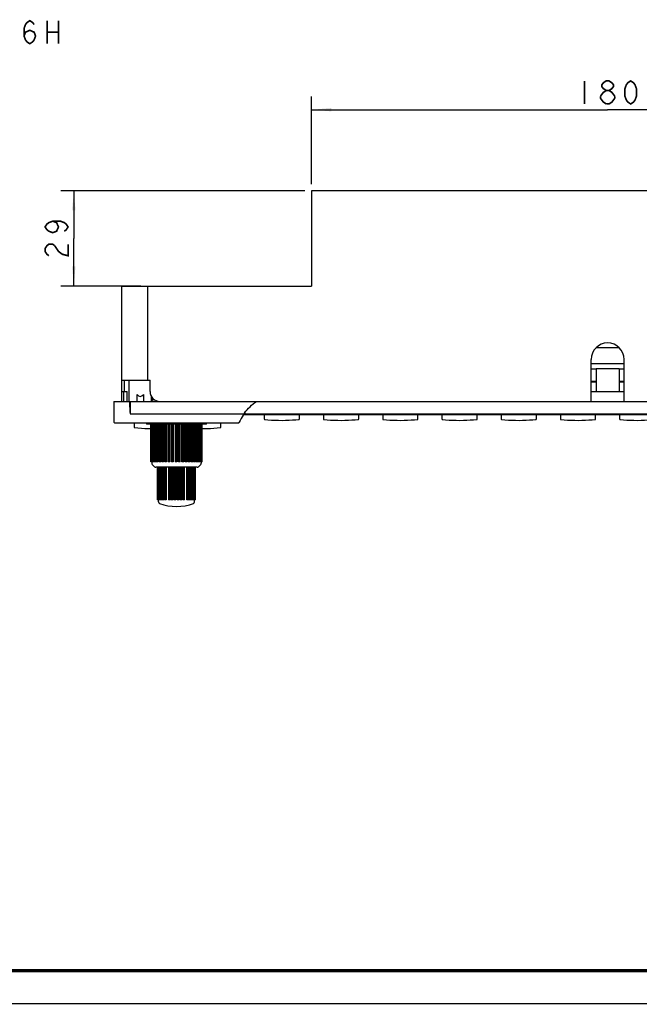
# Model space of a CAD drawing. Header units: millimetres. Extents: x 0 to 840, y 0 to 594.
# Tile 10 of 33: x 280 to 468, y 0 to 299. Entities that reach past the tile are written whole.
import ezdxf

# ---------------------------------------------------------------- set-up
doc = ezdxf.new("R2010")
doc.units = ezdxf.units.MM
doc.header["$LTSCALE"] = 46.2
doc.layers.get('0').update_dxf_attribs({"linetype": 'CONTINUOUS'})
for name, color, linetype in [('123GDU1040旋钮DXF_CONTINUOUS_LINE', 7, 'CONTINUOUS'), ('123GDU1040面板DXF_CONTINUOUS_LINE', 7, 'CONTINUOUS'), ('123按键修_DXF_CONTINUOUS_LINE', 7, 'CONTINUOUS'), ('123液晶显示_DXF_CONTINUOUS_LINE', 7, 'CONTINUOUS'), ('EC11EBB24C03DXF_CONTINUOUS_LINE', 7, 'CONTINUOUS'), ('GDU1040-01-01_DXF_DIMENSION', 7, 'CONTINUOUS'), ('GDU1040-01-01_DXF_TEXT', 7, 'CONTINUOUS'), ('GDU1040-01-0DXF_CONTINUOUS_LINE', 7, 'CONTINUOUS'), ('GDU1040-22_DXF_FORMAT', 7, 'CONTINUOUS'), ('GDU1040IO板-1DXF_CONTINUOUS_LINE', 7, 'CONTINUOUS'), ('GDU1040按键板下侧DXF_CONTINUOUS_LINE', 7, 'CONTINUOUS')]:
    doc.layers.add(name, color=color, linetype=linetype)
doc.dimstyles.new('DIMSTYLE_1', dxfattribs={"dimtxt": 7, "dimasz": 6, "dimexe": 2, "dimexo": 1, "dimgap": 0.875, "dimtad": 1, "dimdsep": 46, "dimtxsty": 'Standard', "dimblk": '_FILLED', "dimblk1": '_FILLED', "dimblk2": '_FILLED', "dimcen": 0.09, "dimadec": 0, "dimazin": 0, "dimtp": 0.2, "dimtm": 0.2, "dimtfac": 1, "dimtofl": 0, "dimtmove": 0, "dimatfit": 3, "dimldrblk": '_FILLED', "dimfxl": 1, "dimtolj": 1, "dimarcsym": 0})
doc.dimstyles.new('DIMSTYLE_4', dxfattribs={"dimtxt": 7, "dimasz": 6, "dimexe": 2, "dimexo": 1, "dimgap": 0.875, "dimtad": 1, "dimdsep": 46, "dimtxsty": 'Standard', "dimblk": '_FILLED', "dimblk1": '_FILLED', "dimblk2": '_FILLED', "dimcen": 0.09, "dimadec": 0, "dimazin": 0, "dimtp": 0.1, "dimtm": 0.1, "dimtfac": 1, "dimtofl": 0, "dimtmove": 0, "dimatfit": 3, "dimldrblk": '_FILLED', "dimfxl": 1, "dimtolj": 1, "dimarcsym": 0})

# ---------------------------------------------------------------- blocks, each defined once
blk = doc.blocks.new('_FILLED')
at = {"color": 0, "linetype": 'ByBlock'}
blk.add_solid([(0, 0), (-1, 0.083), (-1, -0.083)], dxfattribs=at)
blk = doc.blocks.new('*D8')
at = {"layer": 'GDU1040-01-01_DXF_DIMENSION', "color": 1, "linetype": 'Continuous', "transparency": 16777216}
for p, q in [((368.75, 248.94), (368.75, 275.54)), ((548.75, 248.94), (548.75, 275.54)), ((368.75, 271.54), (458.75, 271.54)), ((548.75, 271.54), (458.75, 271.54))]:
    blk.add_line(p, q, dxfattribs=at)
at = {"layer": 'GDU1040-01-01_DXF_DIMENSION', "color": 1, "linetype": 'Continuous', "transparency": 16777216, "xscale": 6, "yscale": 6, "zscale": 6, "rotation": 180}
blk.add_blockref('_FILLED', (368.75, 271.54), dxfattribs=at)
at = {"layer": 'GDU1040-01-01_DXF_DIMENSION', "color": 1, "linetype": 'Continuous', "transparency": 16777216, "xscale": 6, "yscale": 6, "zscale": 6}
blk.add_blockref('_FILLED', (548.75, 271.54), dxfattribs=at)
blk = doc.blocks.new('*D9')
at = {"layer": 'GDU1040-01-01_DXF_DIMENSION', "color": 1, "linetype": 'Continuous', "transparency": 16777216}
for p, q in [((366.75, 246.94), (292.56, 246.94)), ((296.56, 246.94), (296.56, 232.44)), ((296.56, 217.94), (296.56, 232.44)), ((316.9, 217.94), (292.56, 217.94))]:
    blk.add_line(p, q, dxfattribs=at)
at = {"layer": 'GDU1040-01-01_DXF_DIMENSION', "color": 1, "linetype": 'Continuous', "transparency": 16777216, "xscale": 6, "yscale": 6, "zscale": 6}
for p, rotation in [((296.56, 246.94), 90), ((296.56, 217.94), 270)]:
    blk.add_blockref('_FILLED', p, dxfattribs=dict(at, rotation=rotation))

msp = doc.modelspace()

# ---------------------------------------------------------------- linework, layer by layer
at = {"layer": '123GDU1040旋钮DXF_CONTINUOUS_LINE', "color": 7, "linetype": 'Continuous'}
for p, q in [((320.005, 164.535), (320.005, 176.035)), ((320.011, 164.535), (320.011, 176.035)), ((320.057, 176.035), (320.057, 164.535)), ((320.131, 164.535), (320.131, 176.035)), ((320.257, 176.035), (320.257, 164.535)), ((320.4, 164.535), (320.4, 176.035)), ((320.604, 176.035), (320.604, 164.535)), ((320.811, 164.535), (320.811, 176.035)), ((321.039, 176.035), (321.039, 164.535)), ((321.089, 176.035), (321.089, 164.535)), ((321.358, 164.535), (321.358, 176.035)), ((321.569, 176.035), (321.569, 164.535)), ((321.704, 176.035), (321.704, 164.535)), ((322.029, 164.535), (322.029, 176.035)), ((322.219, 176.035), (322.219, 164.535)), ((322.437, 176.035), (322.437, 164.535)), ((322.812, 164.535), (322.812, 176.035)), ((322.977, 176.035), (322.977, 164.535)), ((323.273, 176.035), (323.273, 164.535)), ((323.69, 164.535), (323.69, 176.035)), ((323.828, 176.035), (323.828, 164.535)), ((324.197, 176.035), (324.197, 164.535)), ((324.648, 164.535), (324.648, 176.035)), ((324.756, 176.035), (324.756, 164.535)), ((325.19, 176.035), (325.19, 164.535)), ((325.667, 164.535), (325.667, 176.035)), ((325.742, 176.035), (325.742, 164.535)), ((326.233, 176.035), (326.233, 164.535)), ((326.726, 164.535), (326.726, 176.035)), ((326.767, 176.035), (326.767, 164.535)), ((327.305, 176.035), (327.305, 164.535)), ((327.805, 164.535), (327.805, 176.035)), ((327.811, 176.035), (327.811, 164.535)), ((328.358, 164.535), (328.358, 176.035)), ((328.386, 176.035), (328.386, 164.535)), ((328.883, 164.535), (328.883, 176.035)), ((329.392, 164.535), (329.392, 176.035)), ((329.455, 176.035), (329.455, 164.535)), ((329.939, 164.535), (329.939, 176.035)), ((330.395, 164.535), (330.395, 176.035)), ((330.491, 176.035), (330.491, 164.535)), ((330.953, 164.535), (330.953, 176.035)), ((331.346, 164.535), (331.346, 176.035)), ((331.473, 176.035), (331.473, 164.535)), ((331.904, 164.535), (331.904, 176.035)), ((332.228, 164.535), (332.228, 176.035)), ((332.383, 176.035), (332.383, 164.535)), ((332.775, 164.535), (332.775, 176.035)), ((333.022, 164.535), (333.022, 176.035)), ((333.203, 176.035), (333.203, 164.535)), ((333.548, 164.535), (333.548, 176.035)), ((333.714, 164.535), (333.714, 176.035)), ((333.917, 176.035), (333.917, 164.535)), ((334.208, 164.535), (334.208, 176.035)), ((334.29, 164.535), (334.29, 176.035)), ((334.511, 176.035), (334.511, 164.535)), ((334.742, 164.535), (334.742, 176.035)), ((334.974, 176.035), (334.974, 164.535)), ((335.141, 164.535), (335.141, 176.035)), ((335.296, 176.035), (335.296, 164.535)), ((335.395, 164.535), (335.395, 176.035)), ((335.471, 176.035), (335.471, 164.535)), ((335.502, 164.535), (335.502, 176.035)), ((321.039, 164.535), (320.005, 164.535)), ((320.255, 164.535), (320.255, 164.142)), ((321.569, 164.535), (321.089, 164.535)), ((322.219, 164.535), (321.704, 164.535)), ((322.977, 164.535), (322.437, 164.535)), ((323.828, 164.535), (323.273, 164.535)), ((324.756, 164.535), (324.197, 164.535)), ((325.742, 164.535), (325.19, 164.535)), ((326.767, 164.535), (326.233, 164.535)), ((327.811, 164.535), (327.305, 164.535)), ((328.883, 164.535), (328.358, 164.535)), ((329.939, 164.535), (329.392, 164.535)), ((330.953, 164.535), (330.395, 164.535)), ((331.904, 164.535), (331.346, 164.535)), ((332.775, 164.535), (332.228, 164.535)), ((333.548, 164.535), (333.022, 164.535)), ((334.208, 164.535), (333.714, 164.535)), ((335.502, 164.535), (334.29, 164.535)), ((335.255, 164.535), (335.255, 164.142)), ((321.108, 163.082), (320.401, 163.789)), ((334.047, 162.935), (321.462, 162.935)), ((322.026, 153.035), (322.026, 162.935)), ((322.092, 153.035), (322.092, 162.935)), ((322.176, 162.935), (322.176, 153.035)), ((322.318, 153.035), (322.318, 162.935)), ((322.463, 162.935), (322.463, 153.035)), ((322.678, 153.035), (322.678, 162.935)), ((322.88, 162.935), (322.88, 153.035)), ((323.163, 153.035), (323.163, 162.935)), ((323.37, 162.935), (323.37, 153.035)), ((323.417, 162.935), (323.417, 153.035)), ((323.761, 153.035), (323.761, 162.935)), ((323.943, 162.935), (323.943, 153.035)), ((324.061, 162.935), (324.061, 153.035)), ((324.458, 153.035), (324.458, 162.935)), ((324.61, 162.935), (324.61, 153.035)), ((325.327, 162.935), (325.327, 153.035)), ((325.789, 153.035), (325.789, 162.935)), ((325.885, 162.935), (325.885, 153.035)), ((326.173, 162.935), (326.173, 153.035)), ((326.659, 153.035), (326.659, 162.935)), ((326.717, 162.935), (326.717, 153.035)), ((327.057, 162.935), (327.057, 153.035)), ((327.555, 153.035), (327.555, 162.935)), ((327.575, 162.935), (327.575, 153.035)), ((327.939, 153.035), (327.939, 162.935)), ((327.958, 162.935), (327.958, 153.035)), ((328.457, 153.035), (328.457, 162.935)), ((328.796, 153.035), (328.796, 162.935)), ((328.855, 162.935), (328.855, 153.035)), ((329.341, 153.035), (329.341, 162.935)), ((329.628, 153.035), (329.628, 162.935)), ((329.724, 162.935), (329.724, 153.035)), ((330.186, 153.035), (330.186, 162.935)), ((330.903, 153.035), (330.903, 162.935)), ((331.055, 162.935), (331.055, 153.035)), ((331.452, 153.035), (331.452, 162.935)), ((331.57, 153.035), (331.57, 162.935)), ((331.751, 162.935), (331.751, 153.035)), ((332.095, 153.035), (332.095, 162.935)), ((332.142, 153.035), (332.142, 162.935)), ((332.349, 162.935), (332.349, 153.035)), ((332.632, 153.035), (332.632, 162.935)), ((332.833, 162.935), (332.833, 153.035)), ((333.048, 153.035), (333.048, 162.935)), ((333.192, 162.935), (333.192, 153.035)), ((333.334, 153.035), (333.334, 162.935)), ((333.418, 162.935), (333.418, 153.035)), ((333.483, 153.035), (333.483, 162.935)), ((334.401, 163.082), (335.108, 163.789)), ((323.37, 153.035), (322.027, 153.035)), ((322.255, 152.385), (322.255, 153.035)), ((323.943, 153.035), (323.417, 153.035)), ((324.61, 153.035), (324.061, 153.035)), ((325.885, 153.035), (325.327, 153.035)), ((326.717, 153.035), (326.173, 153.035)), ((327.575, 153.035), (327.057, 153.035)), ((328.457, 153.035), (327.939, 153.035)), ((329.341, 153.035), (328.796, 153.035)), ((330.186, 153.035), (329.628, 153.035)), ((331.452, 153.035), (330.903, 153.035)), ((332.095, 153.035), (331.57, 153.035)), ((333.483, 153.035), (332.142, 153.035)), ((333.255, 152.385), (333.255, 153.035))]:
    msp.add_line(p, q, dxfattribs=at)
for centre, radius, start, end in [((320.755, 164.142), 0.5, 180, 225), ((321.462, 163.435), 0.5, 225, 270), ((334.048, 163.435), 0.5, 270, 315), ((334.755, 164.142), 0.5, 315, 360), ((322.755, 152.385), 0.5, 180, 250.69611), ((327.755, 166.66), 15.625, 250.69605, 289.30399), ((332.755, 152.385), 0.5, 289.30389, 360)]:
    msp.add_arc(centre, radius, start, end, dxfattribs=at)
at = {"layer": '123GDU1040面板DXF_CONTINUOUS_LINE', "color": 7, "linetype": 'Continuous'}
for p, q in [((455.255, 192.935), (455.255, 185.935)), ((455.255, 192.935), (462.255, 192.935)), ((462.255, 192.935), (462.255, 185.935)), ((313.255, 189.435), (313.255, 182.935)), ((311.755, 182.935), (311.755, 185.935)), ((311.905, 185.935), (312.755, 185.935)), ((312.755, 182.935), (312.755, 185.935)), ((453.755, 185.935), (463.755, 185.935)), ((308.755, 182.935), (308.755, 176.635)), ((308.755, 182.935), (608.755, 182.935)), ((313.43, 182.935), (313.442, 182.632)), ((313.755, 179.528), (313.755, 182.935)), ((315.755, 182.935), (315.755, 185.019)), ((317.755, 185.019), (317.755, 182.935)), ((320.109, 182.935), (320.109, 184.448)), ((320.63, 182.935), (320.338, 184.101)), ((313.755, 179.135), (313.755, 179.528)), ((313.718, 179.18), (313.742, 179.143)), ((313.742, 179.143), (313.747, 179.134)), ((313.755, 179.135), (603.755, 179.135)), ((348.108, 178.935), (569.401, 178.935)), ((348.459, 179.435), (348.507, 179.435)), ((348.507, 179.435), (348.507, 179.135)), ((308.955, 176.435), (346.594, 176.435)), ((336.735, 176.035), (318.775, 176.035))]:
    msp.add_line(p, q, dxfattribs=at)
for centre, radius, start, end in [((308.955, 176.635), 0.2, 180, 270), ((360.588, 170.573), 15.024, 147.08013, 156.20128), ((360.569, 170.582), 15.003, 146.57999, 147.07279), ((360.569, 170.583), 15.003, 146.14626, 146.57999), ((360.566, 170.584), 15, 145.24472, 146.14627), ((360.563, 170.587), 14.995, 144.53666, 145.2447), ((360.565, 170.585), 14.998, 144.06745, 144.53665), ((360.567, 170.584), 15, 143.83231, 144.06746), ((318.275, 176.285), 0.25, 0, 15.00149), ((318.775, 176.285), 0.25, 180, 270), ((336.735, 176.285), 0.25, 270, 360), ((337.235, 176.285), 0.25, 164.99852, 180), ((346.594, 176.693), 0.258, 270.03318, 281.6069)]:
    msp.add_arc(centre, radius, start, end, dxfattribs=at)
for centre, major_axis, ratio, start_param, end_param in [((316.755, 198.435), (0, 14), 0.25, -3.4313444, -2.851841), ((348.497, 179.135), (0, 0.2), 0.0510945, -3.1415927, -1.5707963)]:
    msp.add_ellipse(centre, major_axis=major_axis, ratio=ratio, start_param=start_param, end_param=end_param, dxfattribs=at)
for points, knots in [([(313.442, 182.632), (313.455, 182.343), (313.481, 181.766), (313.52, 181.044), (313.557, 180.468), (313.585, 180.108), (313.612, 179.82), (313.636, 179.605), (313.658, 179.425), (313.687, 179.285), (313.698, 179.211), (313.718, 179.18)], [0, 0, 0, 0, 0.2500473, 0.5000938, 0.6251172, 0.7501397, 0.8126513, 0.8751622, 0.9376702, 0.968928, 1, 1, 1, 1]), ([(346.804, 176.556), (346.796, 176.54), (346.758, 176.484), (346.694, 176.45), (346.646, 176.44)], [0, 0, 0, 0, 0.2748824, 1, 1, 1, 1])]:
    msp.add_open_spline(points, degree=3, knots=knots, dxfattribs=at)
for points in [[(348.459, 179.433), (349.447, 180.783), (350.677, 181.986), (352.055, 182.935)], [(346.804, 176.556), (346.817, 176.581), (346.829, 176.607), (346.839, 176.633)]]:
    msp.add_open_spline(points, degree=3, dxfattribs=at)
at = {"layer": '123按键修_DXF_CONTINUOUS_LINE', "color": 7, "linetype": 'Continuous'}
for p, q in [((354.405, 178.935), (354.405, 177.574)), ((365.105, 177.574), (365.105, 178.935)), ((372.405, 178.935), (372.405, 177.574)), ((383.105, 177.574), (383.105, 178.935)), ((390.405, 178.935), (390.405, 177.574)), ((401.105, 177.574), (401.105, 178.935)), ((408.405, 178.935), (408.405, 177.574)), ((419.105, 177.574), (419.105, 178.935)), ((426.405, 178.935), (426.405, 177.574)), ((437.105, 177.574), (437.105, 178.935)), ((444.405, 178.935), (444.405, 177.574)), ((455.105, 177.574), (455.105, 178.935)), ((462.405, 178.935), (462.405, 177.574)), ((314.905, 176.435), (314.905, 175.074)), ((341.205, 175.074), (341.205, 176.435))]:
    msp.add_line(p, q, dxfattribs=at)
for points in [[(354.405, 177.574), (354.405, 177.564), (354.408, 177.548), (354.414, 177.532), (354.422, 177.518), (354.433, 177.505), (354.446, 177.493), (354.461, 177.484), (354.478, 177.478), (354.494, 177.475)], [(354.494, 177.475), (355.527, 177.372), (356.596, 177.289), (357.677, 177.23), (358.762, 177.195), (359.846, 177.185), (360.922, 177.199), (361.985, 177.237), (363.029, 177.297), (364.046, 177.378), (365.016, 177.475)], [(365.016, 177.475), (365.03, 177.477), (365.046, 177.483), (365.06, 177.491), (365.074, 177.502), (365.085, 177.515), (365.094, 177.529), (365.1, 177.545), (365.104, 177.561), (365.105, 177.574)], [(372.405, 177.574), (372.405, 177.564), (372.408, 177.548), (372.414, 177.532), (372.422, 177.518), (372.433, 177.505), (372.446, 177.493), (372.461, 177.484), (372.478, 177.478), (372.494, 177.475)], [(372.494, 177.475), (373.527, 177.372), (374.596, 177.289), (375.677, 177.23), (376.762, 177.195), (377.846, 177.185), (378.922, 177.199), (379.985, 177.237), (381.029, 177.297), (382.046, 177.378), (383.016, 177.475)], [(383.016, 177.475), (383.03, 177.477), (383.046, 177.483), (383.06, 177.491), (383.074, 177.502), (383.085, 177.515), (383.094, 177.529), (383.1, 177.545), (383.104, 177.561), (383.105, 177.574)], [(390.405, 177.574), (390.405, 177.564), (390.408, 177.548), (390.414, 177.532), (390.422, 177.518), (390.433, 177.505), (390.446, 177.493), (390.461, 177.484), (390.478, 177.478), (390.494, 177.475)], [(390.494, 177.475), (391.527, 177.372), (392.596, 177.289), (393.677, 177.23), (394.762, 177.195), (395.846, 177.185), (396.922, 177.199), (397.985, 177.237), (399.029, 177.297), (400.046, 177.378), (401.016, 177.475)], [(401.016, 177.475), (401.03, 177.477), (401.046, 177.483), (401.06, 177.491), (401.074, 177.502), (401.085, 177.515), (401.094, 177.529), (401.1, 177.545), (401.104, 177.561), (401.105, 177.574)], [(408.405, 177.574), (408.405, 177.564), (408.408, 177.548), (408.414, 177.532), (408.422, 177.518), (408.433, 177.505), (408.446, 177.493), (408.461, 177.484), (408.478, 177.478), (408.494, 177.475)], [(408.494, 177.475), (409.527, 177.372), (410.596, 177.289), (411.677, 177.23), (412.762, 177.195), (413.846, 177.185), (414.922, 177.199), (415.985, 177.237), (417.029, 177.297), (418.046, 177.378), (419.016, 177.475)], [(419.016, 177.475), (419.03, 177.477), (419.046, 177.483), (419.06, 177.491), (419.074, 177.502), (419.085, 177.515), (419.094, 177.529), (419.1, 177.545), (419.104, 177.561), (419.105, 177.574)], [(426.405, 177.574), (426.405, 177.564), (426.408, 177.548), (426.414, 177.532), (426.422, 177.518), (426.433, 177.505), (426.446, 177.493), (426.461, 177.484), (426.478, 177.478), (426.494, 177.475)], [(426.494, 177.475), (427.527, 177.372), (428.596, 177.289), (429.677, 177.23), (430.762, 177.195), (431.846, 177.185), (432.922, 177.199), (433.985, 177.237), (435.029, 177.297), (436.046, 177.378), (437.016, 177.475)], [(437.016, 177.475), (437.03, 177.477), (437.046, 177.483), (437.06, 177.491), (437.074, 177.502), (437.085, 177.515), (437.094, 177.529), (437.1, 177.545), (437.104, 177.561), (437.105, 177.574)], [(444.405, 177.574), (444.405, 177.564), (444.408, 177.548), (444.414, 177.532), (444.422, 177.518), (444.433, 177.505), (444.446, 177.493), (444.461, 177.484), (444.478, 177.478), (444.494, 177.475)], [(444.494, 177.475), (445.527, 177.372), (446.596, 177.289), (447.677, 177.23), (448.762, 177.195), (449.846, 177.185), (450.922, 177.199), (451.985, 177.237), (453.029, 177.297), (454.046, 177.378), (455.016, 177.475)], [(455.016, 177.475), (455.03, 177.477), (455.046, 177.483), (455.06, 177.491), (455.074, 177.502), (455.085, 177.515), (455.094, 177.529), (455.1, 177.545), (455.104, 177.561), (455.105, 177.574)], [(462.405, 177.574), (462.405, 177.564), (462.408, 177.548), (462.414, 177.532), (462.422, 177.518), (462.433, 177.505), (462.446, 177.493), (462.461, 177.484), (462.478, 177.478), (462.494, 177.475)], [(462.494, 177.475), (463.527, 177.372), (464.596, 177.289), (465.677, 177.23), (466.762, 177.195), (467.846, 177.185), (468.922, 177.199), (469.985, 177.237), (471.029, 177.297), (472.046, 177.378), (473.016, 177.475)], [(314.905, 175.074), (314.905, 175.064), (314.908, 175.048), (314.914, 175.032), (314.922, 175.018), (314.933, 175.005), (314.946, 174.993), (314.961, 174.984), (314.978, 174.978), (314.994, 174.975)], [(314.994, 174.975), (316.027, 174.872), (317.096, 174.789), (318.177, 174.73), (319.262, 174.695), (320.005, 174.688)], [(335.502, 174.689), (335.946, 174.685), (337.022, 174.699), (338.085, 174.737), (339.129, 174.797), (340.146, 174.878), (341.116, 174.975)], [(341.116, 174.975), (341.13, 174.977), (341.146, 174.983), (341.16, 174.991), (341.174, 175.002), (341.185, 175.015), (341.194, 175.029), (341.2, 175.045), (341.204, 175.061), (341.205, 175.074)]]:
    msp.add_lwpolyline(points, dxfattribs=at)
at = {"layer": '123液晶显示_DXF_CONTINUOUS_LINE', "color": 7, "linetype": 'Continuous'}
for p, q in [((455.255, 188.735), (453.755, 188.735)), ((463.755, 188.735), (462.255, 188.735))]:
    msp.add_line(p, q, dxfattribs=at)
at = {"layer": 'EC11EBB24C03DXF_CONTINUOUS_LINE', "color": 7, "linetype": 'Continuous'}
msp.add_arc((322.355, 183.335), 0.45, 224.37532, 242.77936, dxfattribs=at)
at = {"layer": 'GDU1040-01-01_DXF_DIMENSION', "color": 1, "linetype": 'Continuous', "const_width": 0.5}
for points in [[(451.755, 280.294), (451.755, 273.294)], [(458.317, 277.377), (457.442, 277.96), (457.005, 278.544), (457.005, 279.127), (457.442, 279.711), (458.317, 280.294), (459.192, 280.294), (460.067, 279.711), (460.505, 279.127), (460.505, 278.544), (460.067, 277.96), (459.192, 277.377)], [(465.755, 273.294), (464.88, 273.877), (464.442, 274.461), (464.005, 275.627), (464.005, 277.96), (464.442, 279.127), (464.88, 279.711), (465.755, 280.294), (466.63, 279.711), (467.067, 279.127), (467.505, 277.96), (467.505, 275.627), (467.067, 274.461), (466.63, 273.877), (465.755, 273.294)], [(456.567, 275.627), (457.442, 276.794), (458.317, 277.377), (459.192, 277.377), (460.067, 276.794), (460.942, 275.627)], [(458.317, 273.294), (457.442, 273.877), (457.005, 274.461), (456.567, 275.044), (456.567, 275.627)], [(460.942, 275.044), (460.067, 273.877), (459.192, 273.294), (458.317, 273.294)], [(460.942, 275.627), (460.942, 275.044)], [(290.148, 237.685), (291.315, 237.248), (291.898, 235.935), (291.315, 234.623), (290.148, 234.185), (288.981, 234.623), (288.398, 235.06), (287.815, 235.935), (288.398, 236.81), (288.981, 237.248), (290.148, 237.685), (292.481, 237.685), (293.648, 237.248), (294.231, 236.81), (294.815, 235.935), (294.231, 235.06), (293.648, 234.623)], [(288.981, 227.185), (288.398, 227.623), (287.815, 228.498), (287.815, 229.373), (288.398, 230.248), (288.981, 230.685), (290.148, 230.685), (290.731, 230.248)], [(290.731, 230.248), (291.898, 228.498), (293.065, 227.623), (294.815, 227.185), (294.815, 230.685)]]:
    msp.add_lwpolyline(points, dxfattribs=at)
at = {"layer": 'GDU1040-01-01_DXF_TEXT', "color": 1, "linetype": 'Continuous', "const_width": 0.5}
for points in [[(281.436, 293.92), (281.874, 295.087), (283.186, 295.67), (284.499, 295.087), (284.936, 293.92), (284.499, 292.753), (284.061, 292.17), (283.186, 291.587), (282.311, 292.17), (281.874, 292.753), (281.436, 293.92), (281.436, 296.253), (281.874, 297.42), (282.311, 298.003), (283.186, 298.587), (284.061, 298.003), (284.499, 297.42)], [(288.436, 298.587), (288.436, 291.587)], [(291.936, 298.587), (291.936, 291.587)], [(288.436, 295.087), (291.936, 295.087)]]:
    msp.add_lwpolyline(points, dxfattribs=at)
at = {"layer": 'GDU1040-01-0DXF_CONTINUOUS_LINE', "color": 7, "linetype": 'Continuous'}
for p, q in [((368.755, 246.935), (368.755, 217.935)), ((548.755, 246.935), (368.755, 246.935)), ((311.105, 182.935), (311.105, 217.935)), ((311.105, 217.935), (368.755, 217.935)), ((318.905, 217.935), (318.905, 189.435)), ((453.755, 182.935), (453.755, 195.685)), ((463.755, 182.935), (463.755, 195.685)), ((311.105, 189.435), (319.705, 189.435)), ((311.905, 185.935), (311.905, 189.435)), ((319.705, 185.935), (319.705, 189.435)), ((453.755, 189.091), (455.255, 189.091)), ((462.255, 189.091), (463.755, 189.091)), ((311.105, 185.935), (311.905, 185.935))]:
    msp.add_line(p, q, dxfattribs=at)
for centre, radius, start, end in [((458.755, 195.685), 5, 0, 180), ((322.705, 185.935), 3, 180, 270)]:
    msp.add_arc(centre, radius, start, end, dxfattribs=at)
at = {"layer": 'GDU1040-22_DXF_FORMAT', "color": 7, "linetype": 'Continuous', "const_width": 1}
msp.add_lwpolyline([(49.5, 10), (830.5, 10)], dxfattribs=at)
at = {"layer": 'GDU1040-22_DXF_FORMAT', "color": 1, "linetype": 'Continuous', "const_width": 0.4}
msp.add_lwpolyline([(-0.2, 0), (840, 0)], dxfattribs=at)
at = {"layer": 'GDU1040IO板-1DXF_CONTINUOUS_LINE', "color": 7, "linetype": 'Continuous'}
msp.add_line((455.352, 199.335), (462.157, 199.335), dxfattribs=at)
at = {"layer": 'GDU1040按键板下侧DXF_CONTINUOUS_LINE', "color": 7, "linetype": 'Continuous'}
for p, q in [((463.755, 194.335), (453.755, 194.335)), ((455.255, 192.735), (453.755, 192.735)), ((463.755, 192.735), (462.255, 192.735))]:
    msp.add_line(p, q, dxfattribs=at)

# ---------------------------------------------------------------- dimensions: what is measured, and where the dimension line sits
at = {"layer": 'GDU1040-01-01_DXF_DIMENSION', "color": 1, "linetype": 'Continuous'}
for base, p1, p2, angle, dimstyle, picture, middle in [((368.755, 271.544), (548.755, 247.935), (368.755, 247.935), 180, 'DIMSTYLE_1', '*D8', (448.255, 271.544)), ((296.565, 217.935), (367.755, 246.935), (317.905, 217.935), 270, 'DIMSTYLE_4', '*D9', (296.565, 225.435))]:
    dim = msp.add_linear_dim(base=base, p1=p1, p2=p2, angle=angle, dimstyle=dimstyle, dxfattribs=at)
    dim.commit()
    dim.dimension.update_dxf_attribs({"geometry": picture, "text_midpoint": middle, "dimtype": 160})

doc.saveas('drawing.dxf')
